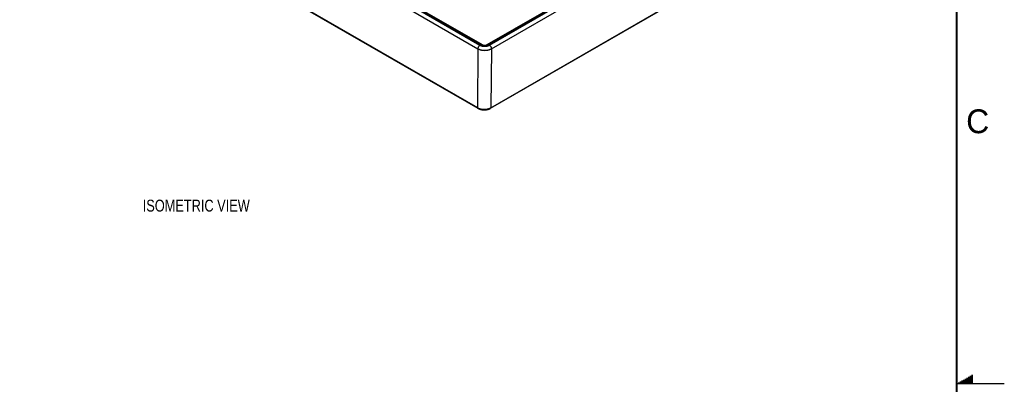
# Model space of a CAD drawing. Header units: inches. Extents: x 0 to 34, y 0 to 22.
# Tile 38 of 70: x 23.7 to 34, y 11 to 14.8. Entities that reach past the tile are written whole.
import ezdxf

# ---------------------------------------------------------------- set-up
doc = ezdxf.new("R2010")
doc.units = ezdxf.units.IN
doc.header["$LTSCALE"] = 1.87
doc.header["$MEASUREMENT"] = 0
doc.layers.get('0').update_dxf_attribs({"linetype": 'CONTINUOUS'})
doc.layers.add('DETAIL', color=7, linetype='CONTINUOUS')
doc.styles.get("Standard").update_dxf_attribs({"font": 'txt', "width": 0.8})
doc.styles.add('TEXTSTYLE_2', font='txt')

msp = doc.modelspace()

# ---------------------------------------------------------------- linework, layer by layer
at = {"color": 7, "linetype": 'CONTINUOUS'}
for p, q in [((23.6793, 16.665), (28.4776, 13.8945)), ((23.6824, 16.6582), (28.4808, 13.8877)), ((28.5809, 14.5558), (30.8652, 15.8747)), ((30.879, 15.8776), (28.5902, 14.5561)), ((30.8815, 15.8774), (28.5927, 14.5559)), ((28.6026, 14.5494), (30.8926, 15.8717)), ((28.6238, 14.5123), (30.9138, 15.8345)), ((28.616, 13.8877), (30.8965, 15.2045)), ((28.6191, 13.8944), (30.8996, 15.2111)), ((27.7632, 14.9277), (28.4824, 14.5125)), ((27.7844, 14.9647), (28.5036, 14.5494)), ((28.5135, 14.5559), (27.8581, 14.9342)), ((28.5159, 14.5561), (27.8606, 14.9345)), ((27.8744, 14.9316), (28.5253, 14.5558)), ((28.5253, 14.5558), (28.5253, 14.5518)), ((28.5809, 14.5558), (28.5809, 14.5519)), ((28.4824, 14.5125), (28.4776, 13.8945)), ((28.6238, 14.5123), (28.6191, 13.8944))]:
    msp.add_line(p, q, dxfattribs=at)
at = {"color": 2, "linetype": 'CONTINUOUS'}
for p, q in [((33.5866, 11.05), (33.6697, 11.05)), ((33.6039, 11.06), (33.6697, 11.06)), ((33.6213, 11.07), (33.6697, 11.07)), ((33.6386, 11.08), (33.6697, 11.08)), ((33.6559, 11.09), (33.6697, 11.09)), ((34, 11), (33.5, 11)), ((33.5173, 11.01), (33.6697, 11.01)), ((33.5347, 11.02), (33.6697, 11.02)), ((33.552, 11.03), (33.6697, 11.03)), ((33.5693, 11.04), (33.6697, 11.04))]:
    msp.add_line(p, q, dxfattribs=at)
at = {"color": 7, "linetype": 'CONTINUOUS', "const_width": 0.02}
msp.add_lwpolyline([(33.5, 0.5), (33.5, 21.5)], dxfattribs=at)
at = {"color": 7, "linetype": 'CONTINUOUS'}
msp.add_lwpolyline([(28.4808, 13.8877), (28.4838, 13.8861), (28.487, 13.8844), (28.4904, 13.8828), (28.4938, 13.8814), (28.4974, 13.88), (28.501, 13.8787), (28.5047, 13.8775), (28.5084, 13.8765), (28.5123, 13.8755), (28.5161, 13.8746), (28.5201, 13.8739), (28.524, 13.8732), (28.528, 13.8726), (28.5321, 13.8722), (28.5361, 13.8718), (28.5402, 13.8715), (28.5443, 13.8714), (28.5484, 13.8713), (28.5524, 13.8714), (28.5565, 13.8715), (28.5606, 13.8718), (28.5646, 13.8722), (28.5687, 13.8726), (28.5727, 13.8732), (28.5766, 13.8739), (28.5806, 13.8746), (28.5844, 13.8755), (28.5882, 13.8765), (28.592, 13.8775), (28.5957, 13.8787), (28.5993, 13.88), (28.6029, 13.8813), (28.6063, 13.8828), (28.6097, 13.8844), (28.6129, 13.886), (28.616, 13.8877)], dxfattribs=at)
for points, knots in [([(28.5135, 14.5559), (28.5136, 14.5559), (28.5138, 14.556), (28.5142, 14.5562), (28.5145, 14.5563), (28.5148, 14.5563), (28.5151, 14.5563), (28.5154, 14.5563), (28.5157, 14.5562), (28.5159, 14.5561), (28.5159, 14.5561)], [0, 0, 0, 0, 0.1486094, 0.2895041, 0.4227288, 0.5486488, 0.6680064, 0.7819428, 0.8919897, 1, 1, 1, 1]), ([(28.5927, 14.5559), (28.5914, 14.5551), (28.5886, 14.5536), (28.5842, 14.5518), (28.5795, 14.5501), (28.5745, 14.5488), (28.5693, 14.5477), (28.564, 14.5469), (28.5586, 14.5465), (28.5531, 14.5463), (28.5476, 14.5465), (28.5422, 14.5469), (28.5369, 14.5477), (28.5317, 14.5488), (28.5267, 14.5501), (28.522, 14.5518), (28.5176, 14.5536), (28.5148, 14.5551), (28.5135, 14.5559)], [0, 0, 0, 0, 0.0558387, 0.1141799, 0.1747837, 0.2373539, 0.3015492, 0.3669929, 0.4332828, 0.5, 0.5667172, 0.6330071, 0.6984508, 0.7626461, 0.8252163, 0.8858202, 0.9441613, 1, 1, 1, 1]), ([(28.5159, 14.5561), (28.5172, 14.5554), (28.5197, 14.5541), (28.5238, 14.5523), (28.5282, 14.5508), (28.5329, 14.5495), (28.5378, 14.5485), (28.5428, 14.5478), (28.5479, 14.5474), (28.5531, 14.5472), (28.5583, 14.5474), (28.5634, 14.5478), (28.5684, 14.5485), (28.5733, 14.5495), (28.578, 14.5508), (28.5824, 14.5523), (28.5865, 14.5541), (28.589, 14.5554), (28.5902, 14.5561)], [0, 0, 0, 0, 0.0547347, 0.1124623, 0.1728384, 0.2354775, 0.2999625, 0.3658523, 0.4326881, 0.4999999, 0.5673117, 0.6341475, 0.7000374, 0.7645224, 0.8271615, 0.8875376, 0.9452653, 1, 1, 1, 1]), ([(28.5253, 14.5558), (28.5262, 14.5553), (28.5282, 14.5543), (28.5313, 14.553), (28.5346, 14.5518), (28.5381, 14.5509), (28.5417, 14.5501), (28.5454, 14.5496), (28.5492, 14.5493), (28.5531, 14.5491), (28.557, 14.5493), (28.5608, 14.5496), (28.5645, 14.5501), (28.5681, 14.5509), (28.5716, 14.5518), (28.5749, 14.553), (28.5781, 14.5543), (28.58, 14.5553), (28.5809, 14.5558)], [0, 0, 0, 0, 0.0558388, 0.1141799, 0.1747837, 0.237354, 0.3015492, 0.3669929, 0.4332828, 0.5, 0.5667172, 0.6330071, 0.6984508, 0.762646, 0.8252163, 0.8858201, 0.9441612, 1, 1, 1, 1]), ([(28.5927, 14.5559), (28.5926, 14.5559), (28.5924, 14.556), (28.592, 14.5562), (28.5917, 14.5563), (28.5914, 14.5563), (28.5911, 14.5563), (28.5908, 14.5563), (28.5905, 14.5562), (28.5903, 14.5561), (28.5902, 14.5561)], [0, 0, 0, 0, 0.1486094, 0.2895041, 0.4227288, 0.5486488, 0.6680064, 0.7819428, 0.8919897, 1, 1, 1, 1]), ([(28.5036, 14.5494), (28.5029, 14.549), (28.5015, 14.5481), (28.4994, 14.5466), (28.4974, 14.5448), (28.4954, 14.5428), (28.4935, 14.5407), (28.4917, 14.5384), (28.49, 14.536), (28.4885, 14.5335), (28.4871, 14.5309), (28.4859, 14.5282), (28.4848, 14.5256), (28.4839, 14.5229), (28.4832, 14.5202), (28.4827, 14.5175), (28.4824, 14.515), (28.4824, 14.5133), (28.4824, 14.5125)], [0, 0, 0, 0, 0.0558864, 0.1142897, 0.1749669, 0.2376177, 0.3018955, 0.3674186, 0.4337793, 0.5005532, 0.5673077, 0.6336107, 0.6990388, 0.7631865, 0.8256746, 0.8861603, 0.9443478, 1, 1, 1, 1]), ([(28.4824, 14.5125), (28.4847, 14.5111), (28.4884, 14.5092), (28.4935, 14.5068), (28.4976, 14.5052), (28.5017, 14.5037), (28.506, 14.5022), (28.5103, 14.501), (28.5164, 14.4994), (28.5241, 14.4978), (28.5336, 14.4964), (28.5433, 14.4955), (28.5531, 14.4952), (28.5629, 14.4955), (28.5726, 14.4963), (28.5821, 14.4977), (28.5898, 14.4993), (28.5958, 14.5008), (28.6002, 14.5021), (28.6045, 14.5035), (28.6086, 14.505), (28.6126, 14.5067), (28.6165, 14.5084), (28.6202, 14.5103), (28.6226, 14.5116), (28.6238, 14.5123)], [0, 0, 0, 0, 0.0559325, 0.0848452, 0.1143495, 0.1444136, 0.1750025, 0.2060779, 0.2375987, 0.3017922, 0.367218, 0.4334774, 0.5001549, 0.5668269, 0.6330698, 0.6984684, 0.7626244, 0.7941228, 0.8251735, 0.8557356, 0.8857709, 0.9152445, 0.9441248, 0.9723843, 1, 1, 1, 1]), ([(28.5036, 14.5494), (28.5044, 14.549), (28.5061, 14.548), (28.5087, 14.5467), (28.5114, 14.5455), (28.5142, 14.5444), (28.5171, 14.5433), (28.5201, 14.5424), (28.5232, 14.5415), (28.5263, 14.5407), (28.5295, 14.5399), (28.5328, 14.5393), (28.5361, 14.5388), (28.5394, 14.5384), (28.5428, 14.538), (28.5474, 14.5377), (28.5531, 14.5375), (28.5599, 14.5377), (28.5667, 14.5383), (28.5723, 14.5391), (28.5767, 14.5399), (28.5809, 14.5409), (28.585, 14.542), (28.5891, 14.5433), (28.592, 14.5444), (28.5948, 14.5455), (28.5975, 14.5467), (28.6001, 14.548), (28.6018, 14.549), (28.6026, 14.5494)], [0, 0, 0, 0, 0.0276008, 0.0558457, 0.0847177, 0.1141892, 0.144227, 0.1747949, 0.2058551, 0.2373667, 0.2692846, 0.3015622, 0.3341521, 0.3670052, 0.4000705, 0.4332953, 0.5000058, 0.5667168, 0.6330011, 0.6984384, 0.7307173, 0.7626365, 0.8252014, 0.8557706, 0.8858093, 0.9152808, 0.9441527, 0.9723988, 1, 1, 1, 1]), ([(28.6026, 14.5494), (28.6033, 14.549), (28.6047, 14.5481), (28.6068, 14.5465), (28.6089, 14.5448), (28.6108, 14.5428), (28.6127, 14.5407), (28.6145, 14.5384), (28.6162, 14.5359), (28.6177, 14.5334), (28.6191, 14.5308), (28.6204, 14.5281), (28.6214, 14.5254), (28.6223, 14.5227), (28.623, 14.52), (28.6235, 14.5173), (28.6238, 14.5148), (28.6238, 14.5131), (28.6238, 14.5123)], [0, 0, 0, 0, 0.0559343, 0.1144, 0.1751508, 0.2378821, 0.3022424, 0.3678447, 0.434276, 0.5011062, 0.5678978, 0.6342134, 0.6996258, 0.7637255, 0.8261312, 0.886499, 0.9445334, 1, 1, 1, 1]), ([(28.4776, 13.8945), (28.4788, 13.8938), (28.4812, 13.8925), (28.4849, 13.8906), (28.4888, 13.8889), (28.4928, 13.8872), (28.497, 13.8857), (28.5012, 13.8843), (28.5056, 13.883), (28.5116, 13.8815), (28.5194, 13.8799), (28.5289, 13.8785), (28.5386, 13.8776), (28.5484, 13.8774), (28.5581, 13.8776), (28.5678, 13.8784), (28.5773, 13.8798), (28.5851, 13.8814), (28.5911, 13.8829), (28.5955, 13.8842), (28.5997, 13.8856), (28.6039, 13.8871), (28.6079, 13.8888), (28.6118, 13.8905), (28.6155, 13.8924), (28.6179, 13.8937), (28.6191, 13.8944)], [0, 0, 0, 0, 0.0276243, 0.0558947, 0.0847878, 0.1142758, 0.1443268, 0.1749055, 0.2059735, 0.2374895, 0.3016805, 0.367112, 0.4333835, 0.5000779, 0.5667698, 0.6330336, 0.6984522, 0.7626254, 0.7941307, 0.8251868, 0.8557525, 0.8857895, 0.9152624, 0.9441396, 0.9723932, 1, 1, 1, 1]), ([(28.4776, 13.8945), (28.4777, 13.8941), (28.4777, 13.8933), (28.4778, 13.8923), (28.4781, 13.8912), (28.4784, 13.8903), (28.4789, 13.8895), (28.4794, 13.8888), (28.48, 13.8882), (28.4805, 13.8879), (28.4808, 13.8877)], [0, 0, 0, 0, 0.1483292, 0.2890049, 0.4220901, 0.5479663, 0.6673793, 0.7814635, 0.8917302, 1, 1, 1, 1]), ([(28.6191, 13.8944), (28.6191, 13.894), (28.619, 13.8932), (28.6189, 13.8922), (28.6186, 13.8912), (28.6182, 13.8903), (28.6178, 13.8895), (28.6173, 13.8888), (28.6167, 13.8882), (28.6162, 13.8879), (28.616, 13.8877)], [0, 0, 0, 0, 0.1480484, 0.2885046, 0.4214523, 0.547286, 0.6667554, 0.7809872, 0.8914726, 1, 1, 1, 1])]:
    msp.add_open_spline(points, degree=3, knots=knots, dxfattribs=at)

# ---------------------------------------------------------------- texts
at = {"color": 2, "linetype": 'CONTINUOUS', "insert": (33.6004, 13.8767), "char_height": 0.25, "width": 0.25, "attachment_point": 1, "line_spacing_factor": 0.9, "style": 'TEXTSTYLE_2'}
msp.add_mtext('C', dxfattribs=at)
at = {"layer": 'DETAIL', "color": 2, "linetype": 'CONTINUOUS', "insert": (24.9691, 12.9302), "char_height": 0.125, "width": 1.4, "attachment_point": 1, "line_spacing_factor": 0.9}
msp.add_mtext('ISOMETRIC VIEW', dxfattribs=at)

doc.saveas('drawing.dxf')
